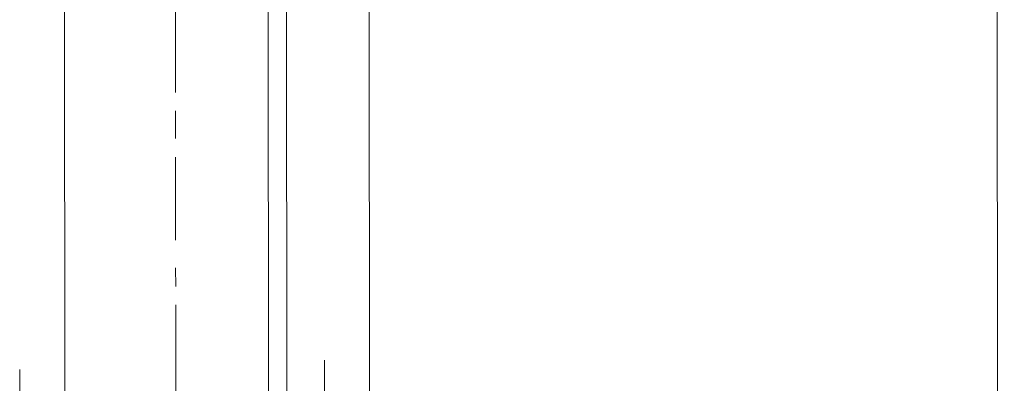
# Model space of a CAD drawing. Header units: inches. Extents: x -5850 to 5646, y 8947 to 13007.
# Tile 150 of 256: x -4095 to -4050, y 10846 to 10863. Entities that reach past the tile are written whole.
import ezdxf

# ---------------------------------------------------------------- set-up
doc = ezdxf.new("R2010")
doc.units = ezdxf.units.IN
doc.header["$MEASUREMENT"] = 0
doc.layers.add('at_Entity', color=7, linetype='Continuous')

msp = doc.modelspace()

# ---------------------------------------------------------------- linework, layer by layer
at = {"layer": 'at_Entity', "color": 7, "lineweight": 20}
for p, q in [((-4082.906, 10561.097), (-4083.653, 11398.29)), ((-4079.025, 11398.294), (-4078.223, 10500.273)), ((-4049.504, 10500.299), (-4050.306, 11398.32)), ((-4092.218, 10561.089), (-4092.903, 11328.164)), ((-4082.015, 10500.27), (-4082.754, 11328.173))]:
    msp.add_line(p, q, dxfattribs=at)
at = {"layer": 'at_Entity', "color": 3, "lineweight": 20}
for p, q in [((-4087.414, 10863.53), (-4087.41, 10859.309)), ((-4087.409, 10858.461), (-4087.408, 10857.195)), ((-4087.407, 10856.348), (-4087.404, 10852.55)), ((-4087.403, 10851.279), (-4087.402, 10850.437)), ((-4087.401, 10849.589), (-4087.397, 10845.368)), ((-4080.596, 10847.063), (-4080.593, 10844.108)), ((-4094.536, 10846.627), (-4094.532, 10841.982))]:
    msp.add_line(p, q, dxfattribs=at)

doc.saveas('drawing.dxf')
